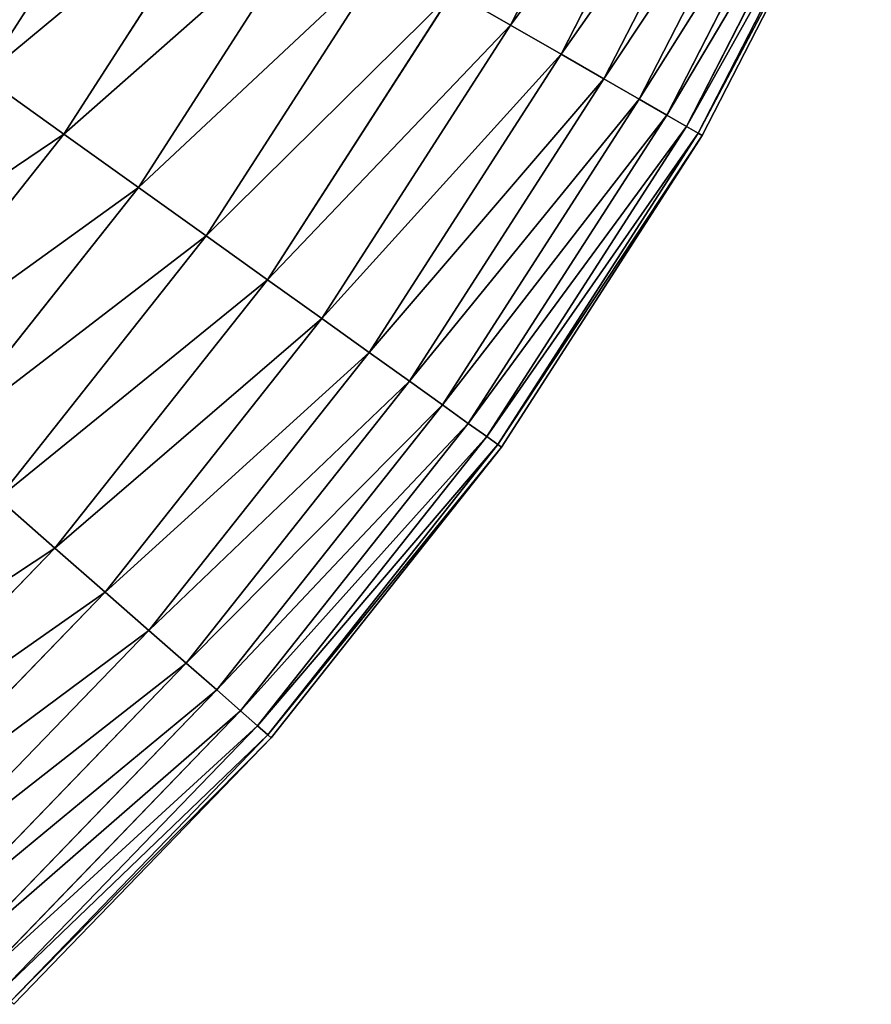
# Model space of a CAD drawing. Extents: x 5 to 635, y -14 to 121.
# Tile 99 of 256: x 90 to 101, y 17 to 30. Entities that reach past the tile are written whole.
import ezdxf

# ---------------------------------------------------------------- set-up
doc = ezdxf.new("R2010")
doc.units = 0
doc.layers.get('0').update_dxf_attribs({"color": 13, "linetype": 'CONTINUOUS'})

# ---------------------------------------------------------------- blocks, each defined once
blk = doc.blocks.new('COMPONENT_4')
for p, q in [((90.761, 26.471, 33.095), (92.868, 30.582, 33.095)), ((90.761, 26.471, 66.784), (92.868, 30.582, 66.784)), ((91.429, 26.086, 35.426), (93.57, 30.264, 35.426)), ((91.429, 26.086, 64.454), (93.57, 30.264, 64.454)), ((91.996, 25.759, 37.791), (94.168, 29.994, 37.791)), ((91.996, 25.759, 62.089), (94.168, 29.994, 62.089)), ((92.463, 25.49, 40.185), (94.658, 29.773, 40.185)), ((92.463, 25.49, 59.694), (94.658, 29.773, 59.694)), ((92.827, 25.28, 42.603), (95.041, 29.6, 42.603)), ((92.827, 25.28, 57.276), (95.041, 29.6, 57.276)), ((93.087, 25.13, 45.039), (95.315, 29.476, 45.039)), ((93.087, 25.13, 54.841), (95.315, 29.476, 54.841)), ((93.244, 25.04, 47.486), (95.48, 29.401, 47.486)), ((93.244, 25.04, 52.393), (95.48, 29.401, 52.393)), ((93.296, 25.01, 49.94), (95.535, 29.376, 49.94)), ((84.848, 25.028, 24.235), (87.125, 28.566, 24.235)), ((84.848, 25.028, 75.645), (87.125, 28.566, 75.645)), ((85.833, 24.323, 26.37), (88.175, 27.961, 26.37)), ((85.833, 24.323, 73.51), (88.175, 27.961, 73.51)), ((86.732, 23.68, 28.562), (89.132, 27.41, 28.562)), ((86.732, 23.68, 71.318), (89.132, 27.41, 71.318)), ((87.541, 23.101, 30.806), (89.995, 26.912, 30.806)), ((87.541, 23.101, 69.074), (89.995, 26.912, 69.074)), ((89.995, 26.912, 30.806), (90.761, 26.471, 33.095)), ((90.761, 26.471, 66.784), (89.995, 26.912, 69.074)), ((88.261, 22.586, 33.095), (90.761, 26.471, 33.095)), ((88.261, 22.586, 66.784), (90.761, 26.471, 66.784)), ((90.761, 26.471, 33.095), (91.429, 26.086, 35.426)), ((91.429, 26.086, 64.454), (90.761, 26.471, 66.784)), ((88.887, 22.138, 35.426), (91.429, 26.086, 35.426)), ((88.887, 22.138, 64.454), (91.429, 26.086, 64.454)), ((91.429, 26.086, 35.426), (91.996, 25.759, 37.791)), ((91.996, 25.759, 62.089), (91.429, 26.086, 64.454)), ((83.779, 25.792, 22.161), (84.848, 25.028, 24.235)), ((83.779, 25.792, 77.718), (84.848, 25.028, 75.645)), ((89.42, 21.757, 37.791), (91.996, 25.759, 37.791)), ((89.42, 21.757, 62.089), (91.996, 25.759, 62.089)), ((91.996, 25.759, 37.791), (92.463, 25.49, 40.185)), ((92.463, 25.49, 59.694), (91.996, 25.759, 62.089)), ((89.858, 21.443, 40.185), (92.463, 25.49, 40.185)), ((89.858, 21.443, 59.694), (92.463, 25.49, 59.694)), ((92.463, 25.49, 40.185), (92.827, 25.28, 42.603)), ((92.827, 25.28, 57.276), (92.463, 25.49, 59.694)), ((90.2, 21.199, 42.603), (92.827, 25.28, 42.603)), ((90.2, 21.199, 57.276), (92.827, 25.28, 57.276)), ((92.827, 25.28, 42.603), (93.087, 25.13, 45.039)), ((93.087, 25.13, 54.841), (92.827, 25.28, 57.276)), ((82.235, 21.729, 24.235), (84.848, 25.028, 24.235)), ((82.235, 21.729, 75.645), (84.848, 25.028, 75.645)), ((84.848, 25.028, 24.235), (85.833, 24.323, 26.37)), ((84.848, 25.028, 75.645), (85.833, 24.323, 73.51)), ((90.445, 21.024, 45.039), (93.087, 25.13, 45.039)), ((90.445, 21.024, 54.841), (93.087, 25.13, 54.841)), ((90.592, 20.919, 47.486), (93.244, 25.04, 47.486)), ((90.592, 20.919, 52.393), (93.244, 25.04, 52.393)), ((93.087, 25.13, 45.039), (93.244, 25.04, 47.486)), ((93.244, 25.04, 52.393), (93.087, 25.13, 54.841)), ((93.244, 25.04, 47.486), (93.296, 25.01, 49.94)), ((93.296, 25.01, 49.94), (93.244, 25.04, 52.393)), ((90.641, 20.884, 49.94), (93.296, 25.01, 49.94)), ((83.146, 20.932, 26.37), (85.833, 24.323, 26.37)), ((83.146, 20.932, 73.51), (85.833, 24.323, 73.51)), ((85.833, 24.323, 26.37), (86.732, 23.68, 28.562)), ((85.833, 24.323, 73.51), (86.732, 23.68, 71.318)), ((83.977, 20.204, 28.562), (86.732, 23.68, 28.562)), ((83.977, 20.204, 71.318), (86.732, 23.68, 71.318)), ((86.732, 23.68, 28.562), (87.541, 23.101, 30.806)), ((86.732, 23.68, 71.318), (87.541, 23.101, 69.074)), ((84.726, 19.548, 30.806), (87.541, 23.101, 30.806)), ((84.726, 19.548, 69.074), (87.541, 23.101, 69.074)), ((87.541, 23.101, 30.806), (88.261, 22.586, 33.095)), ((87.541, 23.101, 69.074), (88.261, 22.586, 66.784)), ((85.392, 18.966, 33.095), (88.261, 22.586, 33.095)), ((85.392, 18.966, 66.784), (88.261, 22.586, 66.784)), ((88.261, 22.586, 33.095), (88.887, 22.138, 35.426)), ((88.261, 22.586, 66.784), (88.887, 22.138, 64.454)), ((85.972, 18.458, 35.426), (88.887, 22.138, 35.426)), ((85.972, 18.458, 64.454), (88.887, 22.138, 64.454)), ((88.887, 22.138, 35.426), (89.42, 21.757, 37.791)), ((88.887, 22.138, 64.454), (89.42, 21.757, 62.089)), ((86.465, 18.026, 37.791), (89.42, 21.757, 37.791)), ((86.465, 18.026, 62.089), (89.42, 21.757, 62.089)), ((89.42, 21.757, 37.791), (89.858, 21.443, 40.185)), ((89.42, 21.757, 62.089), (89.858, 21.443, 59.694)), ((86.87, 17.672, 40.185), (89.858, 21.443, 40.185)), ((86.87, 17.672, 59.694), (89.858, 21.443, 59.694)), ((89.858, 21.443, 40.185), (90.2, 21.199, 42.603)), ((89.858, 21.443, 59.694), (90.2, 21.199, 57.276)), ((87.186, 17.395, 42.603), (90.2, 21.199, 42.603)), ((87.186, 17.395, 57.276), (90.2, 21.199, 57.276)), ((90.2, 21.199, 42.603), (90.445, 21.024, 45.039)), ((90.2, 21.199, 57.276), (90.445, 21.024, 54.841)), ((87.412, 17.197, 45.039), (90.445, 21.024, 45.039)), ((87.412, 17.197, 54.841), (90.445, 21.024, 54.841)), ((90.445, 21.024, 45.039), (90.592, 20.919, 47.486)), ((90.445, 21.024, 54.841), (90.592, 20.919, 52.393)), ((87.548, 17.078, 47.486), (90.592, 20.919, 47.486)), ((87.548, 17.078, 52.393), (90.592, 20.919, 52.393)), ((87.593, 17.038, 49.94), (90.641, 20.884, 49.94)), ((90.592, 20.919, 47.486), (90.641, 20.884, 49.94)), ((90.592, 20.919, 52.393), (90.641, 20.884, 49.94)), ((83.977, 20.204, 28.562), (84.726, 19.548, 30.806)), ((83.977, 20.204, 71.318), (84.726, 19.548, 69.074)), ((81.577, 16.288, 30.806), (84.726, 19.548, 30.806)), ((81.577, 16.288, 69.074), (84.726, 19.548, 69.074)), ((84.726, 19.548, 30.806), (85.392, 18.966, 33.095)), ((84.726, 19.548, 69.074), (85.392, 18.966, 66.784)), ((82.182, 15.643, 33.095), (85.392, 18.966, 33.095)), ((82.182, 15.643, 66.784), (85.392, 18.966, 66.784)), ((85.392, 18.966, 33.095), (85.972, 18.458, 35.426)), ((85.392, 18.966, 66.784), (85.972, 18.458, 64.454)), ((82.709, 15.081, 35.426), (85.972, 18.458, 35.426)), ((82.709, 15.081, 64.454), (85.972, 18.458, 64.454)), ((85.972, 18.458, 35.426), (86.465, 18.026, 37.791)), ((85.972, 18.458, 64.454), (86.465, 18.026, 62.089)), ((83.157, 14.603, 37.791), (86.465, 18.026, 37.791)), ((83.157, 14.603, 62.089), (86.465, 18.026, 62.089)), ((86.465, 18.026, 37.791), (86.87, 17.672, 40.185)), ((86.465, 18.026, 62.089), (86.87, 17.672, 59.694)), ((83.526, 14.211, 40.185), (86.87, 17.672, 40.185)), ((83.526, 14.211, 59.694), (86.87, 17.672, 59.694)), ((86.87, 17.672, 40.185), (87.186, 17.395, 42.603)), ((86.87, 17.672, 59.694), (87.186, 17.395, 57.276)), ((83.813, 13.904, 42.603), (87.186, 17.395, 42.603)), ((83.813, 13.904, 57.276), (87.186, 17.395, 57.276)), ((87.186, 17.395, 42.603), (87.412, 17.197, 45.039)), ((87.186, 17.395, 57.276), (87.412, 17.197, 54.841)), ((84.019, 13.685, 45.039), (87.412, 17.197, 45.039)), ((84.019, 13.685, 54.841), (87.412, 17.197, 54.841)), ((84.143, 13.553, 47.486), (87.548, 17.078, 47.486)), ((84.143, 13.553, 52.393), (87.548, 17.078, 52.393)), ((87.412, 17.197, 45.039), (87.548, 17.078, 47.486)), ((87.412, 17.197, 54.841), (87.548, 17.078, 52.393)), ((87.548, 17.078, 47.486), (87.593, 17.038, 49.94)), ((87.548, 17.078, 52.393), (87.593, 17.038, 49.94)), ((84.184, 13.509, 49.94), (87.593, 17.038, 49.94))]:
    blk.add_line(p, q)
mesh = blk.add_polyface()
corners = [(89.995, 26.912, 30.806), (92.868, 30.582, 33.095), (90.761, 26.471, 33.095), (92.062, 30.946, 30.806)]
mesh.append_faces([[corners[k] for k in face] for face in [(0, 1, 2), (1, 0, 3)]], dxfattribs={"vtx0": -1})
mesh = blk.add_polyface()
corners = [(92.868, 30.582, 66.784), (89.995, 26.912, 69.074), (90.761, 26.471, 66.784), (92.062, 30.946, 69.074)]
mesh.append_faces([[corners[k] for k in face] for face in [(0, 1, 2), (1, 0, 3)]], dxfattribs={"vtx0": -1})
mesh = blk.add_polyface()
corners = [(90.761, 26.471, 33.095), (93.57, 30.264, 35.426), (91.429, 26.086, 35.426), (92.868, 30.582, 33.095)]
mesh.append_faces([[corners[k] for k in face] for face in [(0, 1, 2), (1, 0, 3)]], dxfattribs={"vtx0": -1})
mesh = blk.add_polyface()
corners = [(93.57, 30.264, 64.454), (90.761, 26.471, 66.784), (91.429, 26.086, 64.454), (92.868, 30.582, 66.784)]
mesh.append_faces([[corners[k] for k in face] for face in [(0, 1, 2), (1, 0, 3)]], dxfattribs={"vtx0": -1})
mesh = blk.add_polyface()
corners = [(91.429, 26.086, 35.426), (94.168, 29.994, 37.791), (91.996, 25.759, 37.791), (93.57, 30.264, 35.426)]
mesh.append_faces([[corners[k] for k in face] for face in [(0, 1, 2), (1, 0, 3)]], dxfattribs={"vtx0": -1})
mesh = blk.add_polyface()
corners = [(94.168, 29.994, 62.089), (91.429, 26.086, 64.454), (91.996, 25.759, 62.089), (93.57, 30.264, 64.454)]
mesh.append_faces([[corners[k] for k in face] for face in [(0, 1, 2), (1, 0, 3)]], dxfattribs={"vtx0": -1})
mesh = blk.add_polyface()
corners = [(91.996, 25.759, 37.791), (94.658, 29.773, 40.185), (92.463, 25.49, 40.185), (94.168, 29.994, 37.791)]
mesh.append_faces([[corners[k] for k in face] for face in [(0, 1, 2), (1, 0, 3)]], dxfattribs={"vtx0": -1})
mesh = blk.add_polyface()
corners = [(94.658, 29.773, 59.694), (91.996, 25.759, 62.089), (92.463, 25.49, 59.694), (94.168, 29.994, 62.089)]
mesh.append_faces([[corners[k] for k in face] for face in [(0, 1, 2), (1, 0, 3)]], dxfattribs={"vtx0": -1})
mesh = blk.add_polyface()
corners = [(82.628, 26.616, 20.155), (85.986, 29.222, 22.161), (83.779, 25.792, 22.161), (84.761, 29.929, 20.155)]
mesh.append_faces([[corners[k] for k in face] for face in [(0, 1, 2), (1, 0, 3)]], dxfattribs={"vtx0": -1})
mesh = blk.add_polyface()
corners = [(85.986, 29.222, 77.718), (82.628, 26.616, 79.725), (83.779, 25.792, 77.718), (84.761, 29.929, 79.725)]
mesh.append_faces([[corners[k] for k in face] for face in [(0, 1, 2), (1, 0, 3)]], dxfattribs={"vtx0": -1})
mesh = blk.add_polyface()
corners = [(92.463, 25.49, 40.185), (95.041, 29.6, 42.603), (92.827, 25.28, 42.603), (94.658, 29.773, 40.185)]
mesh.append_faces([[corners[k] for k in face] for face in [(0, 1, 2), (1, 0, 3)]], dxfattribs={"vtx0": -1})
mesh = blk.add_polyface()
corners = [(95.041, 29.6, 57.276), (92.463, 25.49, 59.694), (92.827, 25.28, 57.276), (94.658, 29.773, 59.694)]
mesh.append_faces([[corners[k] for k in face] for face in [(0, 1, 2), (1, 0, 3)]], dxfattribs={"vtx0": -1})
mesh = blk.add_polyface()
corners = [(92.827, 25.28, 42.603), (95.315, 29.476, 45.039), (93.087, 25.13, 45.039), (95.041, 29.6, 42.603)]
mesh.append_faces([[corners[k] for k in face] for face in [(0, 1, 2), (1, 0, 3)]], dxfattribs={"vtx0": -1})
mesh = blk.add_polyface()
corners = [(95.315, 29.476, 54.841), (92.827, 25.28, 57.276), (93.087, 25.13, 54.841), (95.041, 29.6, 57.276)]
mesh.append_faces([[corners[k] for k in face] for face in [(0, 1, 2), (1, 0, 3)]], dxfattribs={"vtx0": -1})
mesh = blk.add_polyface()
corners = [(93.087, 25.13, 45.039), (95.48, 29.401, 47.486), (93.244, 25.04, 47.486), (95.315, 29.476, 45.039)]
mesh.append_faces([[corners[k] for k in face] for face in [(0, 1, 2), (1, 0, 3)]], dxfattribs={"vtx0": -1})
mesh = blk.add_polyface()
corners = [(95.48, 29.401, 52.393), (93.087, 25.13, 54.841), (93.244, 25.04, 52.393), (95.315, 29.476, 54.841)]
mesh.append_faces([[corners[k] for k in face] for face in [(0, 1, 2), (1, 0, 3)]], dxfattribs={"vtx0": -1})
mesh = blk.add_polyface()
corners = [(93.244, 25.04, 47.486), (95.535, 29.376, 49.94), (93.296, 25.01, 49.94), (95.48, 29.401, 47.486)]
mesh.append_faces([[corners[k] for k in face] for face in [(0, 1, 2), (1, 0, 3)]], dxfattribs={"vtx0": -1})
mesh = blk.add_polyface()
corners = [(95.535, 29.376, 49.94), (93.244, 25.04, 52.393), (93.296, 25.01, 49.94), (95.48, 29.401, 52.393)]
mesh.append_faces([[corners[k] for k in face] for face in [(0, 1, 2), (1, 0, 3)]], dxfattribs={"vtx0": -1})
mesh = blk.add_polyface()
corners = [(83.779, 25.792, 22.161), (87.125, 28.566, 24.235), (84.848, 25.028, 24.235), (85.986, 29.222, 22.161)]
mesh.append_faces([[corners[k] for k in face] for face in [(0, 1, 2), (1, 0, 3)]], dxfattribs={"vtx0": -1})
mesh = blk.add_polyface()
corners = [(87.125, 28.566, 75.645), (83.779, 25.792, 77.718), (84.848, 25.028, 75.645), (85.986, 29.222, 77.718)]
mesh.append_faces([[corners[k] for k in face] for face in [(0, 1, 2), (1, 0, 3)]], dxfattribs={"vtx0": -1})
mesh = blk.add_polyface()
corners = [(84.848, 25.028, 24.235), (88.175, 27.961, 26.37), (85.833, 24.323, 26.37), (87.125, 28.566, 24.235)]
mesh.append_faces([[corners[k] for k in face] for face in [(0, 1, 2), (1, 0, 3)]], dxfattribs={"vtx0": -1})
mesh = blk.add_polyface()
corners = [(88.175, 27.961, 73.51), (84.848, 25.028, 75.645), (85.833, 24.323, 73.51), (87.125, 28.566, 75.645)]
mesh.append_faces([[corners[k] for k in face] for face in [(0, 1, 2), (1, 0, 3)]], dxfattribs={"vtx0": -1})
mesh = blk.add_polyface()
corners = [(85.833, 24.323, 26.37), (89.132, 27.41, 28.562), (86.732, 23.68, 28.562), (88.175, 27.961, 26.37)]
mesh.append_faces([[corners[k] for k in face] for face in [(0, 1, 2), (1, 0, 3)]], dxfattribs={"vtx0": -1})
mesh = blk.add_polyface()
corners = [(89.132, 27.41, 71.318), (85.833, 24.323, 73.51), (86.732, 23.68, 71.318), (88.175, 27.961, 73.51)]
mesh.append_faces([[corners[k] for k in face] for face in [(0, 1, 2), (1, 0, 3)]], dxfattribs={"vtx0": -1})
mesh = blk.add_polyface()
corners = [(86.732, 23.68, 28.562), (89.995, 26.912, 30.806), (87.541, 23.101, 30.806), (89.132, 27.41, 28.562)]
mesh.append_faces([[corners[k] for k in face] for face in [(0, 1, 2), (1, 0, 3)]], dxfattribs={"vtx0": -1})
mesh = blk.add_polyface()
corners = [(89.995, 26.912, 69.074), (86.732, 23.68, 71.318), (87.541, 23.101, 69.074), (89.132, 27.41, 71.318)]
mesh.append_faces([[corners[k] for k in face] for face in [(0, 1, 2), (1, 0, 3)]], dxfattribs={"vtx0": -1})
mesh = blk.add_polyface()
corners = [(87.541, 23.101, 30.806), (90.761, 26.471, 33.095), (88.261, 22.586, 33.095), (89.995, 26.912, 30.806)]
mesh.append_faces([[corners[k] for k in face] for face in [(0, 1, 2), (1, 0, 3)]], dxfattribs={"vtx0": -1})
mesh = blk.add_polyface()
corners = [(90.761, 26.471, 66.784), (87.541, 23.101, 69.074), (88.261, 22.586, 66.784), (89.995, 26.912, 69.074)]
mesh.append_faces([[corners[k] for k in face] for face in [(0, 1, 2), (1, 0, 3)]], dxfattribs={"vtx0": -1})
mesh = blk.add_polyface()
corners = [(88.261, 22.586, 33.095), (91.429, 26.086, 35.426), (88.887, 22.138, 35.426), (90.761, 26.471, 33.095)]
mesh.append_faces([[corners[k] for k in face] for face in [(0, 1, 2), (1, 0, 3)]], dxfattribs={"vtx0": -1})
mesh = blk.add_polyface()
corners = [(91.429, 26.086, 64.454), (88.261, 22.586, 66.784), (88.887, 22.138, 64.454), (90.761, 26.471, 66.784)]
mesh.append_faces([[corners[k] for k in face] for face in [(0, 1, 2), (1, 0, 3)]], dxfattribs={"vtx0": -1})
mesh = blk.add_polyface()
corners = [(88.887, 22.138, 35.426), (91.996, 25.759, 37.791), (89.42, 21.757, 37.791), (91.429, 26.086, 35.426)]
mesh.append_faces([[corners[k] for k in face] for face in [(0, 1, 2), (1, 0, 3)]], dxfattribs={"vtx0": -1})
mesh = blk.add_polyface()
corners = [(91.996, 25.759, 62.089), (88.887, 22.138, 64.454), (89.42, 21.757, 62.089), (91.429, 26.086, 64.454)]
mesh.append_faces([[corners[k] for k in face] for face in [(0, 1, 2), (1, 0, 3)]], dxfattribs={"vtx0": -1})
mesh = blk.add_polyface()
corners = [(81.246, 22.595, 22.161), (84.848, 25.028, 24.235), (82.235, 21.729, 24.235), (83.779, 25.792, 22.161)]
mesh.append_faces([[corners[k] for k in face] for face in [(0, 1, 2), (1, 0, 3)]], dxfattribs={"vtx0": -1})
mesh = blk.add_polyface()
corners = [(84.848, 25.028, 75.645), (81.246, 22.595, 77.718), (82.235, 21.729, 75.645), (83.779, 25.792, 77.718)]
mesh.append_faces([[corners[k] for k in face] for face in [(0, 1, 2), (1, 0, 3)]], dxfattribs={"vtx0": -1})
mesh = blk.add_polyface()
corners = [(89.42, 21.757, 37.791), (92.463, 25.49, 40.185), (89.858, 21.443, 40.185), (91.996, 25.759, 37.791)]
mesh.append_faces([[corners[k] for k in face] for face in [(0, 1, 2), (1, 0, 3)]], dxfattribs={"vtx0": -1})
mesh = blk.add_polyface()
corners = [(92.463, 25.49, 59.694), (89.42, 21.757, 62.089), (89.858, 21.443, 59.694), (91.996, 25.759, 62.089)]
mesh.append_faces([[corners[k] for k in face] for face in [(0, 1, 2), (1, 0, 3)]], dxfattribs={"vtx0": -1})
mesh = blk.add_polyface()
corners = [(89.858, 21.443, 40.185), (92.827, 25.28, 42.603), (90.2, 21.199, 42.603), (92.463, 25.49, 40.185)]
mesh.append_faces([[corners[k] for k in face] for face in [(0, 1, 2), (1, 0, 3)]], dxfattribs={"vtx0": -1})
mesh = blk.add_polyface()
corners = [(92.827, 25.28, 57.276), (89.858, 21.443, 59.694), (90.2, 21.199, 57.276), (92.463, 25.49, 59.694)]
mesh.append_faces([[corners[k] for k in face] for face in [(0, 1, 2), (1, 0, 3)]], dxfattribs={"vtx0": -1})
mesh = blk.add_polyface()
corners = [(90.2, 21.199, 42.603), (93.087, 25.13, 45.039), (90.445, 21.024, 45.039), (92.827, 25.28, 42.603)]
mesh.append_faces([[corners[k] for k in face] for face in [(0, 1, 2), (1, 0, 3)]], dxfattribs={"vtx0": -1})
mesh = blk.add_polyface()
corners = [(93.087, 25.13, 54.841), (90.2, 21.199, 57.276), (90.445, 21.024, 54.841), (92.827, 25.28, 57.276)]
mesh.append_faces([[corners[k] for k in face] for face in [(0, 1, 2), (1, 0, 3)]], dxfattribs={"vtx0": -1})
mesh = blk.add_polyface()
corners = [(82.235, 21.729, 24.235), (85.833, 24.323, 26.37), (83.146, 20.932, 26.37), (84.848, 25.028, 24.235)]
mesh.append_faces([[corners[k] for k in face] for face in [(0, 1, 2), (1, 0, 3)]], dxfattribs={"vtx0": -1})
mesh = blk.add_polyface()
corners = [(85.833, 24.323, 73.51), (82.235, 21.729, 75.645), (83.146, 20.932, 73.51), (84.848, 25.028, 75.645)]
mesh.append_faces([[corners[k] for k in face] for face in [(0, 1, 2), (1, 0, 3)]], dxfattribs={"vtx0": -1})
mesh = blk.add_polyface()
corners = [(90.445, 21.024, 45.039), (93.244, 25.04, 47.486), (90.592, 20.919, 47.486), (93.087, 25.13, 45.039)]
mesh.append_faces([[corners[k] for k in face] for face in [(0, 1, 2), (1, 0, 3)]], dxfattribs={"vtx0": -1})
mesh = blk.add_polyface()
corners = [(93.244, 25.04, 52.393), (90.445, 21.024, 54.841), (90.592, 20.919, 52.393), (93.087, 25.13, 54.841)]
mesh.append_faces([[corners[k] for k in face] for face in [(0, 1, 2), (1, 0, 3)]], dxfattribs={"vtx0": -1})
mesh = blk.add_polyface()
corners = [(90.592, 20.919, 47.486), (93.296, 25.01, 49.94), (90.641, 20.884, 49.94), (93.244, 25.04, 47.486)]
mesh.append_faces([[corners[k] for k in face] for face in [(0, 1, 2), (1, 0, 3)]], dxfattribs={"vtx0": -1})
mesh = blk.add_polyface()
corners = [(93.296, 25.01, 49.94), (90.592, 20.919, 52.393), (90.641, 20.884, 49.94), (93.244, 25.04, 52.393)]
mesh.append_faces([[corners[k] for k in face] for face in [(0, 1, 2), (1, 0, 3)]], dxfattribs={"vtx0": -1})
mesh = blk.add_polyface()
corners = [(83.146, 20.932, 26.37), (86.732, 23.68, 28.562), (83.977, 20.204, 28.562), (85.833, 24.323, 26.37)]
mesh.append_faces([[corners[k] for k in face] for face in [(0, 1, 2), (1, 0, 3)]], dxfattribs={"vtx0": -1})
mesh = blk.add_polyface()
corners = [(86.732, 23.68, 71.318), (83.146, 20.932, 73.51), (83.977, 20.204, 71.318), (85.833, 24.323, 73.51)]
mesh.append_faces([[corners[k] for k in face] for face in [(0, 1, 2), (1, 0, 3)]], dxfattribs={"vtx0": -1})
mesh = blk.add_polyface()
corners = [(83.977, 20.204, 28.562), (87.541, 23.101, 30.806), (84.726, 19.548, 30.806), (86.732, 23.68, 28.562)]
mesh.append_faces([[corners[k] for k in face] for face in [(0, 1, 2), (1, 0, 3)]], dxfattribs={"vtx0": -1})
mesh = blk.add_polyface()
corners = [(87.541, 23.101, 69.074), (83.977, 20.204, 71.318), (84.726, 19.548, 69.074), (86.732, 23.68, 71.318)]
mesh.append_faces([[corners[k] for k in face] for face in [(0, 1, 2), (1, 0, 3)]], dxfattribs={"vtx0": -1})
mesh = blk.add_polyface()
corners = [(84.726, 19.548, 30.806), (88.261, 22.586, 33.095), (85.392, 18.966, 33.095), (87.541, 23.101, 30.806)]
mesh.append_faces([[corners[k] for k in face] for face in [(0, 1, 2), (1, 0, 3)]], dxfattribs={"vtx0": -1})
mesh = blk.add_polyface()
corners = [(88.261, 22.586, 66.784), (84.726, 19.548, 69.074), (85.392, 18.966, 66.784), (87.541, 23.101, 69.074)]
mesh.append_faces([[corners[k] for k in face] for face in [(0, 1, 2), (1, 0, 3)]], dxfattribs={"vtx0": -1})
mesh = blk.add_polyface()
corners = [(85.392, 18.966, 33.095), (88.887, 22.138, 35.426), (85.972, 18.458, 35.426), (88.261, 22.586, 33.095)]
mesh.append_faces([[corners[k] for k in face] for face in [(0, 1, 2), (1, 0, 3)]], dxfattribs={"vtx0": -1})
mesh = blk.add_polyface()
corners = [(88.887, 22.138, 64.454), (85.392, 18.966, 66.784), (85.972, 18.458, 64.454), (88.261, 22.586, 66.784)]
mesh.append_faces([[corners[k] for k in face] for face in [(0, 1, 2), (1, 0, 3)]], dxfattribs={"vtx0": -1})
mesh = blk.add_polyface()
corners = [(85.972, 18.458, 35.426), (89.42, 21.757, 37.791), (86.465, 18.026, 37.791), (88.887, 22.138, 35.426)]
mesh.append_faces([[corners[k] for k in face] for face in [(0, 1, 2), (1, 0, 3)]], dxfattribs={"vtx0": -1})
mesh = blk.add_polyface()
corners = [(89.42, 21.757, 62.089), (85.972, 18.458, 64.454), (86.465, 18.026, 62.089), (88.887, 22.138, 64.454)]
mesh.append_faces([[corners[k] for k in face] for face in [(0, 1, 2), (1, 0, 3)]], dxfattribs={"vtx0": -1})
mesh = blk.add_polyface()
corners = [(86.465, 18.026, 37.791), (89.858, 21.443, 40.185), (86.87, 17.672, 40.185), (89.42, 21.757, 37.791)]
mesh.append_faces([[corners[k] for k in face] for face in [(0, 1, 2), (1, 0, 3)]], dxfattribs={"vtx0": -1})
mesh = blk.add_polyface()
corners = [(89.858, 21.443, 59.694), (86.465, 18.026, 62.089), (86.87, 17.672, 59.694), (89.42, 21.757, 62.089)]
mesh.append_faces([[corners[k] for k in face] for face in [(0, 1, 2), (1, 0, 3)]], dxfattribs={"vtx0": -1})
mesh = blk.add_polyface()
corners = [(86.87, 17.672, 40.185), (90.2, 21.199, 42.603), (87.186, 17.395, 42.603), (89.858, 21.443, 40.185)]
mesh.append_faces([[corners[k] for k in face] for face in [(0, 1, 2), (1, 0, 3)]], dxfattribs={"vtx0": -1})
mesh = blk.add_polyface()
corners = [(90.2, 21.199, 57.276), (86.87, 17.672, 59.694), (87.186, 17.395, 57.276), (89.858, 21.443, 59.694)]
mesh.append_faces([[corners[k] for k in face] for face in [(0, 1, 2), (1, 0, 3)]], dxfattribs={"vtx0": -1})
mesh = blk.add_polyface()
corners = [(87.186, 17.395, 42.603), (90.445, 21.024, 45.039), (87.412, 17.197, 45.039), (90.2, 21.199, 42.603)]
mesh.append_faces([[corners[k] for k in face] for face in [(0, 1, 2), (1, 0, 3)]], dxfattribs={"vtx0": -1})
mesh = blk.add_polyface()
corners = [(90.445, 21.024, 54.841), (87.186, 17.395, 57.276), (87.412, 17.197, 54.841), (90.2, 21.199, 57.276)]
mesh.append_faces([[corners[k] for k in face] for face in [(0, 1, 2), (1, 0, 3)]], dxfattribs={"vtx0": -1})
mesh = blk.add_polyface()
corners = [(87.412, 17.197, 45.039), (90.592, 20.919, 47.486), (87.548, 17.078, 47.486), (90.445, 21.024, 45.039)]
mesh.append_faces([[corners[k] for k in face] for face in [(0, 1, 2), (1, 0, 3)]], dxfattribs={"vtx0": -1})
mesh = blk.add_polyface()
corners = [(90.592, 20.919, 52.393), (87.412, 17.197, 54.841), (87.548, 17.078, 52.393), (90.445, 21.024, 54.841)]
mesh.append_faces([[corners[k] for k in face] for face in [(0, 1, 2), (1, 0, 3)]], dxfattribs={"vtx0": -1})
mesh = blk.add_polyface()
corners = [(87.548, 17.078, 47.486), (90.641, 20.884, 49.94), (87.593, 17.038, 49.94), (90.592, 20.919, 47.486)]
mesh.append_faces([[corners[k] for k in face] for face in [(0, 1, 2), (1, 0, 3)]], dxfattribs={"vtx0": -1})
mesh = blk.add_polyface()
corners = [(90.641, 20.884, 49.94), (87.548, 17.078, 52.393), (87.593, 17.038, 49.94), (90.592, 20.919, 52.393)]
mesh.append_faces([[corners[k] for k in face] for face in [(0, 1, 2), (1, 0, 3)]], dxfattribs={"vtx0": -1})
mesh = blk.add_polyface()
corners = [(80.895, 17.014, 28.562), (84.726, 19.548, 30.806), (81.577, 16.288, 30.806), (83.977, 20.204, 28.562)]
mesh.append_faces([[corners[k] for k in face] for face in [(0, 1, 2), (1, 0, 3)]], dxfattribs={"vtx0": -1})
mesh = blk.add_polyface()
corners = [(84.726, 19.548, 69.074), (80.895, 17.014, 71.318), (81.577, 16.288, 69.074), (83.977, 20.204, 71.318)]
mesh.append_faces([[corners[k] for k in face] for face in [(0, 1, 2), (1, 0, 3)]], dxfattribs={"vtx0": -1})
mesh = blk.add_polyface()
corners = [(81.577, 16.288, 30.806), (85.392, 18.966, 33.095), (82.182, 15.643, 33.095), (84.726, 19.548, 30.806)]
mesh.append_faces([[corners[k] for k in face] for face in [(0, 1, 2), (1, 0, 3)]], dxfattribs={"vtx0": -1})
mesh = blk.add_polyface()
corners = [(85.392, 18.966, 66.784), (81.577, 16.288, 69.074), (82.182, 15.643, 66.784), (84.726, 19.548, 69.074)]
mesh.append_faces([[corners[k] for k in face] for face in [(0, 1, 2), (1, 0, 3)]], dxfattribs={"vtx0": -1})
mesh = blk.add_polyface()
corners = [(82.182, 15.643, 33.095), (85.972, 18.458, 35.426), (82.709, 15.081, 35.426), (85.392, 18.966, 33.095)]
mesh.append_faces([[corners[k] for k in face] for face in [(0, 1, 2), (1, 0, 3)]], dxfattribs={"vtx0": -1})
mesh = blk.add_polyface()
corners = [(85.972, 18.458, 64.454), (82.182, 15.643, 66.784), (82.709, 15.081, 64.454), (85.392, 18.966, 66.784)]
mesh.append_faces([[corners[k] for k in face] for face in [(0, 1, 2), (1, 0, 3)]], dxfattribs={"vtx0": -1})
mesh = blk.add_polyface()
corners = [(82.709, 15.081, 35.426), (86.465, 18.026, 37.791), (83.157, 14.603, 37.791), (85.972, 18.458, 35.426)]
mesh.append_faces([[corners[k] for k in face] for face in [(0, 1, 2), (1, 0, 3)]], dxfattribs={"vtx0": -1})
mesh = blk.add_polyface()
corners = [(86.465, 18.026, 62.089), (82.709, 15.081, 64.454), (83.157, 14.603, 62.089), (85.972, 18.458, 64.454)]
mesh.append_faces([[corners[k] for k in face] for face in [(0, 1, 2), (1, 0, 3)]], dxfattribs={"vtx0": -1})
mesh = blk.add_polyface()
corners = [(83.157, 14.603, 37.791), (86.87, 17.672, 40.185), (83.526, 14.211, 40.185), (86.465, 18.026, 37.791)]
mesh.append_faces([[corners[k] for k in face] for face in [(0, 1, 2), (1, 0, 3)]], dxfattribs={"vtx0": -1})
mesh = blk.add_polyface()
corners = [(86.87, 17.672, 59.694), (83.157, 14.603, 62.089), (83.526, 14.211, 59.694), (86.465, 18.026, 62.089)]
mesh.append_faces([[corners[k] for k in face] for face in [(0, 1, 2), (1, 0, 3)]], dxfattribs={"vtx0": -1})
mesh = blk.add_polyface()
corners = [(83.526, 14.211, 40.185), (87.186, 17.395, 42.603), (83.813, 13.904, 42.603), (86.87, 17.672, 40.185)]
mesh.append_faces([[corners[k] for k in face] for face in [(0, 1, 2), (1, 0, 3)]], dxfattribs={"vtx0": -1})
mesh = blk.add_polyface()
corners = [(87.186, 17.395, 57.276), (83.526, 14.211, 59.694), (83.813, 13.904, 57.276), (86.87, 17.672, 59.694)]
mesh.append_faces([[corners[k] for k in face] for face in [(0, 1, 2), (1, 0, 3)]], dxfattribs={"vtx0": -1})
mesh = blk.add_polyface()
corners = [(83.813, 13.904, 42.603), (87.412, 17.197, 45.039), (84.019, 13.685, 45.039), (87.186, 17.395, 42.603)]
mesh.append_faces([[corners[k] for k in face] for face in [(0, 1, 2), (1, 0, 3)]], dxfattribs={"vtx0": -1})
mesh = blk.add_polyface()
corners = [(87.412, 17.197, 54.841), (83.813, 13.904, 57.276), (84.019, 13.685, 54.841), (87.186, 17.395, 57.276)]
mesh.append_faces([[corners[k] for k in face] for face in [(0, 1, 2), (1, 0, 3)]], dxfattribs={"vtx0": -1})
mesh = blk.add_polyface()
corners = [(84.019, 13.685, 45.039), (87.548, 17.078, 47.486), (84.143, 13.553, 47.486), (87.412, 17.197, 45.039)]
mesh.append_faces([[corners[k] for k in face] for face in [(0, 1, 2), (1, 0, 3)]], dxfattribs={"vtx0": -1})
mesh = blk.add_polyface()
corners = [(87.548, 17.078, 52.393), (84.019, 13.685, 54.841), (84.143, 13.553, 52.393), (87.412, 17.197, 54.841)]
mesh.append_faces([[corners[k] for k in face] for face in [(0, 1, 2), (1, 0, 3)]], dxfattribs={"vtx0": -1})
mesh = blk.add_polyface()
corners = [(84.143, 13.553, 47.486), (87.593, 17.038, 49.94), (84.184, 13.509, 49.94), (87.548, 17.078, 47.486)]
mesh.append_faces([[corners[k] for k in face] for face in [(0, 1, 2), (1, 0, 3)]], dxfattribs={"vtx0": -1})
mesh = blk.add_polyface()
corners = [(87.593, 17.038, 49.94), (84.143, 13.553, 52.393), (84.184, 13.509, 49.94), (87.548, 17.078, 52.393)]
mesh.append_faces([[corners[k] for k in face] for face in [(0, 1, 2), (1, 0, 3)]], dxfattribs={"vtx0": -1})
blk = doc.blocks.new('COMPONENT_5')
blk.add_blockref('COMPONENT_4', (0, 0))
blk = doc.blocks.new('GROUP_3')
blk.add_blockref('COMPONENT_5', (0, 1.542))

msp = doc.modelspace()

# ---------------------------------------------------------------- block references
msp.add_blockref('GROUP_3', (5.278, 2.031, 2.908))

doc.saveas('drawing.dxf')
